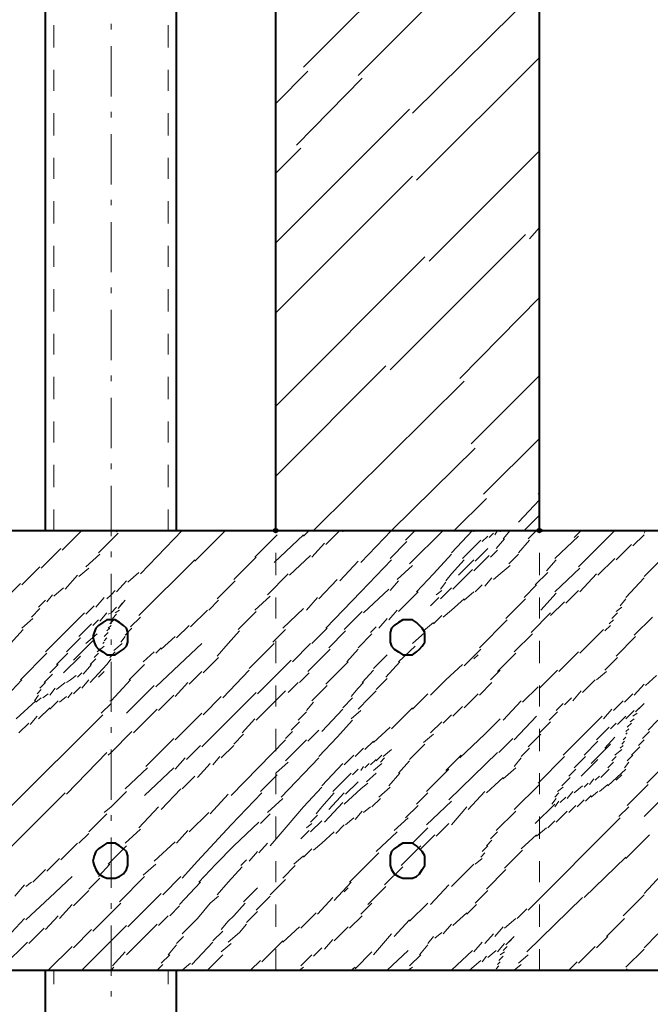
# Model space of a CAD drawing. Header units: millimetres. Extents: x 5545 to 136428, y -146986 to -36607.
# Tile 45 of 105: x 45441 to 45559, y -55487 to -55302. Entities that reach past the tile are written whole.
import ezdxf

# ---------------------------------------------------------------- set-up
doc = ezdxf.new("R2010")
doc.units = ezdxf.units.MM
doc.header["$LTSCALE"] = 8
doc.layers.add('1', color=7, linetype='Continuous')

msp = doc.modelspace()

# ---------------------------------------------------------------- hatches: boundary and pattern name
h = msp.add_hatch(color=7)
h.dxf.hatch_style = 2
h.paths.add_polyline_path([(45488.712, -55398.694), (45488.188, -55398.432), (45488.188, -55397.908), (45488.712, -55397.646), (45489.235, -55397.908), (45489.235, -55398.432)])
h = msp.add_hatch(color=7)
h.dxf.hatch_style = 2
h.paths.add_polyline_path([(45538.218, -55398.694), (45537.694, -55398.432), (45537.694, -55397.908), (45538.218, -55397.646), (45538.742, -55397.908), (45538.742, -55398.432)])

# ---------------------------------------------------------------- linework, layer by layer
at = {"layer": '1', "color": 7, "lineweight": 40}
for points in [[(45445.492, -55398.17), (45445.492, -55233.149)], [(45470.114, -55398.17), (45470.114, -55233.149)], [(45488.712, -55398.17), (45488.712, -55233.149)], [(45538.218, -55398.17), (45538.218, -55233.149)], [(45389.175, -55398.17), (46592.516, -55398.17)], [(45457.017, -55414.934), (45456.231, -55415.458)], [(45457.803, -55414.934), (45457.017, -55414.934)], [(45458.589, -55414.934), (45457.803, -55414.934)], [(45459.375, -55415.458), (45458.589, -55414.934)], [(45512.548, -55414.934), (45511.762, -55415.458)], [(45513.334, -55414.934), (45512.548, -55414.934)], [(45514.381, -55414.934), (45513.334, -55414.934)], [(45515.167, -55415.458), (45514.381, -55414.934)], [(45454.922, -55416.506), (45454.66, -55417.292)], [(45455.445, -55415.982), (45454.922, -55416.506)], [(45456.231, -55415.458), (45455.445, -55415.982)], [(45460.16, -55415.982), (45459.375, -55415.458)], [(45460.684, -55416.506), (45460.16, -55415.982)], [(45460.946, -55417.292), (45460.684, -55416.506)], [(45510.452, -55416.506), (45510.19, -55417.292)], [(45510.976, -55415.982), (45510.452, -55416.506)], [(45511.762, -55415.458), (45510.976, -55415.982)], [(45515.691, -55415.982), (45515.167, -55415.458)], [(45516.215, -55416.506), (45515.691, -55415.982)], [(45516.739, -55417.292), (45516.215, -55416.506)], [(45454.66, -55417.292), (45454.398, -55418.077)], [(45454.398, -55418.077), (45454.66, -55419.125)], [(45460.946, -55418.077), (45460.946, -55417.292)], [(45460.946, -55419.125), (45460.946, -55418.077)], [(45510.19, -55417.292), (45510.19, -55418.077)], [(45510.19, -55418.077), (45510.19, -55419.125)], [(45516.739, -55418.077), (45516.739, -55417.292)], [(45516.739, -55419.125), (45516.739, -55418.077)], [(45454.66, -55419.125), (45454.922, -55419.911)], [(45454.922, -55419.911), (45455.445, -55420.435)], [(45455.445, -55420.435), (45456.231, -55420.959)], [(45459.375, -55420.959), (45460.16, -55420.435)], [(45460.16, -55420.435), (45460.684, -55419.911)], [(45460.684, -55419.911), (45460.946, -55419.125)], [(45510.19, -55419.125), (45510.452, -55419.911)], [(45510.452, -55419.911), (45510.976, -55420.435)], [(45510.976, -55420.435), (45511.762, -55420.959)], [(45515.167, -55420.959), (45515.691, -55420.435)], [(45515.691, -55420.435), (45516.215, -55419.911)], [(45516.215, -55419.911), (45516.739, -55419.125)], [(45456.231, -55420.959), (45457.017, -55421.483)], [(45457.017, -55421.483), (45457.803, -55421.483)], [(45457.803, -55421.483), (45458.589, -55421.483)], [(45458.589, -55421.483), (45459.375, -55420.959)], [(45511.762, -55420.959), (45512.548, -55421.483)], [(45512.548, -55421.483), (45513.334, -55421.483)], [(45513.334, -55421.483), (45514.381, -55421.483)], [(45514.381, -55421.483), (45515.167, -55420.959)], [(45456.231, -55457.368), (45455.445, -55457.892)], [(45457.017, -55456.844), (45456.231, -55457.368)], [(45457.803, -55456.844), (45457.017, -55456.844)], [(45458.589, -55456.844), (45457.803, -55456.844)], [(45459.375, -55457.368), (45458.589, -55456.844)], [(45460.16, -55457.892), (45459.375, -55457.368)], [(45511.762, -55457.368), (45510.976, -55457.892)], [(45512.548, -55456.844), (45511.762, -55457.368)], [(45513.334, -55456.844), (45512.548, -55456.844)], [(45514.381, -55456.844), (45513.334, -55456.844)], [(45515.167, -55457.368), (45514.381, -55456.844)], [(45515.691, -55457.892), (45515.167, -55457.368)], [(45454.66, -55459.202), (45454.398, -55460.249)], [(45454.922, -55458.416), (45454.66, -55459.202)], [(45455.445, -55457.892), (45454.922, -55458.416)], [(45460.684, -55458.416), (45460.16, -55457.892)], [(45460.946, -55459.202), (45460.684, -55458.416)], [(45460.946, -55460.249), (45460.946, -55459.202)], [(45510.452, -55458.416), (45510.19, -55459.202)], [(45510.19, -55459.202), (45510.19, -55460.249)], [(45510.976, -55457.892), (45510.452, -55458.416)], [(45516.215, -55458.416), (45515.691, -55457.892)], [(45516.739, -55459.202), (45516.215, -55458.416)], [(45516.739, -55460.249), (45516.739, -55459.202)], [(45454.398, -55460.249), (45454.66, -55461.035)], [(45454.66, -55461.035), (45454.922, -55461.821)], [(45460.684, -55461.821), (45460.946, -55461.035)], [(45460.946, -55461.035), (45460.946, -55460.249)], [(45510.19, -55460.249), (45510.19, -55461.035)], [(45510.19, -55461.035), (45510.452, -55461.821)], [(45516.215, -55461.821), (45516.739, -55461.035)], [(45516.739, -55461.035), (45516.739, -55460.249)], [(45454.922, -55461.821), (45455.445, -55462.607)], [(45455.445, -55462.607), (45456.231, -55463.131)], [(45459.375, -55463.131), (45460.16, -55462.607)], [(45460.16, -55462.607), (45460.684, -55461.821)], [(45510.452, -55461.821), (45510.976, -55462.607)], [(45510.976, -55462.607), (45511.762, -55463.131)], [(45515.167, -55463.131), (45515.691, -55462.607)], [(45515.691, -55462.607), (45516.215, -55461.821)], [(45456.231, -55463.131), (45457.017, -55463.393)], [(45457.017, -55463.393), (45457.803, -55463.393)], [(45457.803, -55463.393), (45458.589, -55463.393)], [(45458.589, -55463.393), (45459.375, -55463.131)], [(45511.762, -55463.131), (45512.548, -55463.393)], [(45512.548, -55463.393), (45513.334, -55463.393)], [(45513.334, -55463.393), (45514.381, -55463.393)], [(45514.381, -55463.393), (45515.167, -55463.131)], [(45389.175, -55480.68), (46592.516, -55480.68)], [(45445.492, -55532.806), (45445.492, -55480.68)], [(45470.114, -55532.806), (45470.114, -55480.68)]]:
    msp.add_lwpolyline(points, dxfattribs=at)
at = {"layer": '1', "color": 7, "lineweight": 5}
for points in [[(45504.166, -55312.778), (45538.218, -55278.727)], [(45493.95, -55311.207), (45514.381, -55290.776)], [(45514.381, -55319.851), (45538.218, -55296.276)], [(45457.803, -55304.135), (45457.803, -55303.087)], [(45457.803, -55316.708), (45457.803, -55307.278)], [(45515.167, -55332.424), (45538.218, -55309.373)], [(45488.712, -55318.017), (45494.736, -55311.993)], [(45492.641, -55325.875), (45504.952, -55313.302)], [(45457.803, -55320.637), (45457.803, -55319.589)], [(45488.712, -55344.211), (45513.858, -55319.065)], [(45457.803, -55333.21), (45457.803, -55323.78)], [(45488.712, -55331.114), (45493.426, -55326.399)], [(45517.525, -55347.616), (45538.218, -55326.923)], [(45488.712, -55357.308), (45514.381, -55331.638)], [(45457.803, -55337.139), (45457.803, -55336.091)], [(45457.803, -55349.712), (45457.803, -55340.282)], [(45510.19, -55368.047), (45535.598, -55342.639)], [(45536.384, -55343.425), (45538.218, -55341.33)], [(45488.712, -55374.858), (45516.739, -55346.83)], [(45457.803, -55353.641), (45457.803, -55352.593)], [(45523.287, -55369.619), (45538.218, -55354.427)], [(45457.803, -55366.214), (45457.803, -55356.784)], [(45488.712, -55387.955), (45509.405, -55367.261)], [(45457.803, -55370.143), (45457.803, -55369.095)], [(45495.784, -55398.17), (45524.073, -55370.143)], [(45525.383, -55381.93), (45538.218, -55369.095)], [(45457.803, -55382.716), (45457.803, -55373.286)], [(45527.74, -55391.36), (45538.218, -55380.882)], [(45510.452, -55398.17), (45526.169, -55382.716)], [(45457.803, -55386.645), (45457.803, -55385.597)], [(45457.803, -55399.218), (45457.803, -55389.788)], [(45522.24, -55398.17), (45528.264, -55392.146)], [(45534.289, -55396.598), (45538.218, -55392.407)], [(45537.956, -55391.36), (45538.218, -55391.098)], [(45535.336, -55398.17), (45538.218, -55395.289)], [(45448.635, -55401.837), (45452.302, -55398.17)], [(45458.851, -55398.432), (45459.113, -55398.17)], [(45463.304, -55406.29), (45471.162, -55398.17)], [(45473.519, -55403.933), (45479.282, -55398.17)], [(45488.712, -55398.694), (45488.973, -55398.17)], [(45493.95, -55399.218), (45494.998, -55398.17)], [(45498.141, -55400.789), (45500.761, -55398.17)], [(45501.285, -55398.432), (45501.285, -55398.17)], [(45504.69, -55404.195), (45510.452, -55398.17)], [(45513.072, -55400.004), (45514.905, -55398.17)], [(45513.858, -55404.457), (45520.144, -55398.17)], [(45521.716, -55402.361), (45525.645, -55398.17)], [(45525.907, -55398.432), (45525.907, -55398.17)], [(45529.836, -55398.956), (45530.36, -55398.17)], [(45530.883, -55398.432), (45530.883, -55398.17)], [(45531.407, -55399.742), (45532.717, -55398.17)], [(45536.122, -55399.742), (45537.694, -55398.17)], [(45544.766, -55399.48), (45546.076, -55398.17)], [(45545.552, -55404.98), (45552.362, -55398.17)], [(45557.863, -55398.694), (45558.125, -55398.17)], [(45455.445, -55402.361), (45457.803, -55400.004)], [(45457.803, -55400.004), (45459.113, -55398.694)], [(45484.782, -55403.147), (45488.973, -55398.956)], [(45488.45, -55404.195), (45493.95, -55398.956)], [(45523.811, -55403.409), (45527.216, -55400.004)], [(45527.478, -55400.266), (45528.526, -55399.218)], [(45528.788, -55399.48), (45529.574, -55398.694)], [(45530.098, -55401.575), (45531.669, -55399.742)], [(45534.289, -55402.361), (45536.384, -55400.004)], [(45541.099, -55403.409), (45545.552, -55399.218)], [(45555.768, -55401.051), (45557.863, -55398.956)], [(45444.706, -55405.242), (45448.373, -55401.575)], [(45457.803, -55403.147), (45457.803, -55402.099)], [(45495.522, -55403.147), (45497.879, -55400.528)], [(45510.19, -55403.409), (45513.334, -55400.266)], [(45526.169, -55403.933), (45528.526, -55401.575)], [(45529.05, -55403.147), (45530.36, -55401.837)], [(45552.624, -55403.671), (45555.506, -55400.789)], [(45557.863, -55406.814), (45562.578, -55402.099)], [(45453.088, -55404.98), (45455.707, -55402.623)], [(45463.042, -55414.148), (45473.519, -55403.671)], [(45480.853, -55407.338), (45485.044, -55403.147)], [(45491.331, -55406.552), (45495.26, -55402.885)], [(45500.761, -55407.6), (45504.166, -55403.933)], [(45504.69, -55409.695), (45510.452, -55403.671)], [(45518.31, -55406.29), (45521.716, -55402.623)], [(45521.716, -55406.29), (45524.073, -55403.671)], [(45523.025, -55406.552), (45525.907, -55403.671)], [(45525.907, -55405.766), (45528.788, -55402.885)], [(45532.455, -55404.457), (45534.289, -55402.623)], [(45539.527, -55405.766), (45541.361, -55403.671)], [(45549.219, -55406.552), (45552.362, -55403.409)], [(45441.039, -55408.386), (45444.444, -55404.98)], [(45451.778, -55406.814), (45453.612, -55405.242)], [(45511.5, -55407.338), (45514.381, -55404.719)], [(45521.978, -55409.171), (45525.645, -55405.504)], [(45530.883, -55406.29), (45532.717, -55404.719)], [(45541.099, -55409.695), (45545.814, -55405.242)], [(45449.159, -55409.171), (45451.516, -55406.552)], [(45457.803, -55415.72), (45457.803, -55406.29)], [(45458.851, -55409.695), (45460.684, -55407.6)], [(45460.946, -55407.862), (45463.042, -55406.028)], [(45477.71, -55411.005), (45481.115, -55407.6)], [(45487.14, -55410.219), (45491.069, -55406.29)], [(45496.832, -55411.005), (45500.237, -55407.338)], [(45510.19, -55409.433), (45511.762, -55407.6)], [(45515.167, -55409.695), (45518.31, -55406.29)], [(45520.668, -55407.6), (45521.716, -55406.29)], [(45528.002, -55408.648), (45529.312, -55407.076)], [(45529.574, -55407.338), (45530.883, -55406.29)], [(45537.432, -55408.386), (45539.789, -55406.028)], [(45545.814, -55409.695), (45548.957, -55406.29)], [(45554.458, -55410.743), (45557.863, -55407.076)], [(45437.896, -55411.005), (45440.777, -55408.124)], [(45447.063, -55410.481), (45448.897, -55408.91)], [(45457.803, -55410.219), (45458.589, -55409.433)], [(45505.214, -55413.624), (45509.928, -55409.171)], [(45518.834, -55410.219), (45519.882, -55409.433)], [(45519.62, -55409.171), (45520.668, -55407.862)], [(45519.62, -55411.005), (45521.716, -55408.91)], [(45526.169, -55409.695), (45527.478, -55408.386)], [(45535.336, -55410.743), (45537.694, -55408.386)], [(45543.195, -55411.791), (45545.552, -55409.433)], [(45444.182, -55412.577), (45445.492, -55411.267)], [(45445.754, -55411.529), (45446.802, -55410.219)], [(45454.922, -55412.577), (45456.493, -55410.743)], [(45457.017, -55411.005), (45457.803, -55410.219)], [(45459.113, -55412.839), (45460.422, -55411.267)], [(45476.139, -55413.101), (45477.972, -55411.267)], [(45484.782, -55413.101), (45487.664, -55410.481)], [(45494.474, -55413.101), (45496.57, -55410.743)], [(45498.141, -55416.506), (45504.69, -55409.695)], [(45511.762, -55413.362), (45515.429, -55409.695)], [(45517.787, -55412.315), (45519.358, -55410.743)], [(45521.716, -55413.101), (45524.073, -55411.005)], [(45524.073, -55411.267), (45525.907, -55409.695)], [(45531.931, -55414.672), (45535.598, -55411.005)], [(45538.48, -55413.101), (45541.361, -55409.957)], [(45553.41, -55412.315), (45554.458, -55411.005)], [(45442.872, -55414.41), (45444.444, -55412.839)], [(45453.088, -55413.886), (45454.66, -55412.315)], [(45457.803, -55413.624), (45458.851, -55412.577)], [(45458.589, -55413.624), (45459.375, -55413.101)], [(45459.113, -55412.839), (45459.898, -55411.791)], [(45472.733, -55416.244), (45475.877, -55413.101)], [(45490.021, -55416.506), (45493.95, -55412.839)], [(45509.928, -55414.934), (45511.5, -55413.101)], [(45520.144, -55414.41), (45521.716, -55413.101)], [(45540.313, -55414.148), (45542.933, -55411.529)], [(45552.624, -55413.362), (45553.672, -55412.577)], [(45441.039, -55416.506), (45443.134, -55414.672)], [(45445.492, -55420.959), (45452.826, -55413.624)], [(45454.398, -55415.982), (45455.445, -55414.934)], [(45455.707, -55415.196), (45457.017, -55413.624)], [(45457.279, -55413.886), (45457.803, -55413.624)], [(45457.803, -55415.458), (45458.327, -55414.934)], [(45458.065, -55414.672), (45458.851, -55413.886)], [(45461.47, -55416.244), (45463.304, -55414.41)], [(45481.639, -55416.768), (45485.044, -55413.362)], [(45501.546, -55416.768), (45504.952, -55413.362)], [(45508.095, -55416.506), (45509.667, -55414.672)], [(45518.31, -55415.72), (45519.882, -55414.148)], [(45526.954, -55420.173), (45532.193, -55414.934)], [(45536.646, -55417.292), (45540.313, -55413.624)], [(45551.315, -55415.72), (45552.1, -55414.934)], [(45551.838, -55414.672), (45552.886, -55413.624)], [(45556.029, -55417.815), (45559.435, -55414.41)], [(45438.943, -55419.387), (45441.301, -55416.768)], [(45451.778, -55418.077), (45454.136, -55415.72)], [(45457.017, -55417.03), (45457.541, -55416.506)], [(45457.279, -55416.506), (45457.803, -55415.982)], [(45457.541, -55415.72), (45457.803, -55415.458)], [(45460.422, -55417.815), (45461.732, -55416.506)], [(45470.114, -55418.339), (45472.471, -55415.982)], [(45488.188, -55419.125), (45490.545, -55416.768)], [(45495.522, -55419.387), (45498.403, -55416.506)], [(45506.523, -55417.292), (45507.571, -55416.244)], [(45516.477, -55417.03), (45518.31, -55415.458)], [(45545.814, -55421.221), (45550.267, -55416.768)], [(45550.529, -55417.03), (45551.577, -55415.982)], [(45449.421, -55420.959), (45452.04, -55418.339)], [(45453.088, -55419.387), (45455.184, -55417.553)], [(45456.493, -55418.077), (45457.279, -55417.292)], [(45456.493, -55418.863), (45457.017, -55418.339)], [(45457.803, -55419.649), (45457.803, -55418.601)], [(45459.636, -55419.125), (45460.422, -55418.077)], [(45467.233, -55420.435), (45469.852, -55418.077)], [(45479.806, -55419.387), (45481.901, -55417.03)], [(45498.665, -55420.173), (45501.808, -55417.03)], [(45504.166, -55420.173), (45506.785, -55417.553)], [(45514.381, -55419.387), (45516.739, -55417.292)], [(45533.503, -55420.959), (45536.908, -55417.553)], [(45552.624, -55421.744), (45556.291, -55418.077)], [(45450.731, -55422.53), (45454.398, -55418.863)], [(45455.184, -55420.959), (45456.493, -55419.911)], [(45456.231, -55419.387), (45456.493, -55419.125)], [(45458.327, -55420.697), (45459.898, -55419.387)], [(45466.185, -55421.221), (45467.233, -55420.173)], [(45470.638, -55423.316), (45474.829, -55419.387)], [(45477.71, -55421.744), (45479.806, -55419.387)], [(45483.735, -55424.102), (45488.45, -55419.387)], [(45491.855, -55422.792), (45495.26, -55419.387)], [(45494.736, -55424.626), (45498.927, -55420.435)], [(45502.07, -55422.792), (45504.166, -55420.435)], [(45511.762, -55422.792), (45514.905, -55419.911)], [(45524.073, -55423.578), (45527.216, -55420.435)], [(45440.777, -55426.197), (45445.754, -55421.221)], [(45447.587, -55423.316), (45449.683, -55421.221)], [(45448.897, -55424.888), (45452.04, -55421.744)], [(45453.874, -55423.316), (45454.922, -55422.268)], [(45454.66, -55422.006), (45455.445, -55421.221)], [(45457.017, -55423.316), (45457.803, -55422.268)], [(45457.541, -55422.006), (45457.803, -55421.744)], [(45457.803, -55421.744), (45458.589, -55420.959)], [(45463.827, -55422.792), (45465.923, -55420.959)], [(45475.091, -55424.888), (45477.972, -55422.006)], [(45507.047, -55424.102), (45509.667, -55421.483)], [(45525.907, -55422.268), (45526.692, -55421.483)], [(45530.36, -55424.626), (45533.765, -55421.221)], [(45541.885, -55424.626), (45545.552, -55420.959)], [(45550.529, -55424.364), (45552.886, -55422.006)], [(45446.278, -55424.888), (45447.849, -55423.316)], [(45452.564, -55425.15), (45454.136, -55423.316)], [(45453.874, -55426.721), (45457.017, -55423.316)], [(45457.803, -55432.222), (45457.803, -55422.792)], [(45461.208, -55426.197), (45464.089, -55423.316)], [(45466.185, -55427.507), (45470.638, -55423.316)], [(45485.306, -55428.817), (45491.593, -55422.53)], [(45500.761, -55424.364), (45502.332, -55422.792)], [(45509.405, -55425.674), (45512.024, -55422.792)], [(45520.668, -55426.197), (45523.811, -55423.316)], [(45445.23, -55426.721), (45446.802, -55425.15)], [(45450.207, -55426.197), (45451.254, -55425.412)], [(45451.516, -55425.674), (45452.302, -55424.888)], [(45455.445, -55425.674), (45456.493, -55424.626)], [(45472.471, -55426.983), (45474.829, -55424.626)], [(45478.758, -55429.603), (45483.735, -55424.364)], [(45493.164, -55426.721), (45494.998, -55424.888)], [(45498.141, -55426.983), (45500.761, -55424.364)], [(45504.952, -55426.721), (45507.047, -55424.364)], [(45507.571, -55428.031), (45509.667, -55425.935)], [(45529.05, -55426.197), (45530.883, -55424.364)], [(45538.218, -55427.769), (45541.623, -55424.364)], [(45548.957, -55426.197), (45550.791, -55424.626)], [(45558.125, -55427.245), (45560.22, -55425.412)], [(45436.324, -55431.174), (45441.039, -55426.197)], [(45444.444, -55427.769), (45445.492, -55426.721)], [(45446.278, -55429.079), (45447.325, -55427.769)], [(45447.587, -55428.031), (45449.159, -55426.721)], [(45449.421, -55426.721), (45450.207, -55426.197)], [(45450.731, -55428.817), (45452.04, -55427.507)], [(45452.302, -55427.769), (45453.612, -55426.197)], [(45457.803, -55430.126), (45461.47, -55426.197)], [(45460.684, -55432.484), (45465.923, -55427.245)], [(45469.852, -55429.341), (45472.209, -55426.721)], [(45491.069, -55428.555), (45492.903, -55426.721)], [(45495.522, -55430.126), (45498.403, -55427.245)], [(45502.856, -55429.341), (45504.166, -55427.769)], [(45504.166, -55427.769), (45505.214, -55426.721)], [(45517.787, -55429.079), (45520.668, -55426.197)], [(45526.954, -55429.079), (45529.312, -55426.721)], [(45535.074, -55430.388), (45537.956, -55427.507)], [(45546.338, -55428.555), (45548.695, -55426.197)], [(45556.029, -55429.079), (45557.863, -55426.983)], [(45443.396, -55430.126), (45444.182, -55429.079)], [(45443.658, -55430.388), (45444.706, -55429.603)], [(45443.92, -55428.817), (45444.706, -55428.031)], [(45444.968, -55429.603), (45446.016, -55428.817)], [(45448.111, -55430.388), (45449.421, -55429.341)], [(45449.683, -55429.603), (45450.469, -55428.555)], [(45466.709, -55431.96), (45469.59, -55429.079)], [(45474.829, -55438.77), (45485.044, -55428.555)], [(45475.091, -55432.746), (45478.496, -55429.341)], [(45485.044, -55433.794), (45490.545, -55428.293)], [(45501.285, -55431.436), (45503.118, -55429.603)], [(45504.166, -55431.698), (45506.261, -55429.603)], [(45506.261, -55429.603), (45507.571, -55428.293)], [(45514.381, -55431.698), (45517.263, -55428.817)], [(45524.073, -55431.436), (45526.692, -55428.817)], [(45542.933, -55430.912), (45544.242, -55429.603)], [(45544.504, -55430.126), (45546.076, -55428.293)], [(45554.196, -55430.388), (45555.768, -55428.817)], [(45439.991, -55433.532), (45443.658, -55430.126)], [(45444.182, -55433.532), (45446.278, -55431.436)], [(45446.278, -55431.698), (45447.849, -55430.126)], [(45455.969, -55432.484), (45457.803, -55430.65)], [(45457.541, -55430.126), (45457.803, -55430.126)], [(45457.803, -55430.65), (45457.803, -55430.388)], [(45494.474, -55431.96), (45495.784, -55430.388)], [(45510.452, -55435.365), (45514.381, -55431.436)], [(45521.978, -55433.008), (45523.811, -55431.174)], [(45531.407, -55433.794), (45534.813, -55430.126)], [(45541.361, -55431.96), (45542.671, -55430.65)], [(45552.1, -55431.96), (45553.934, -55430.126)], [(45556.291, -55432.222), (45557.863, -55430.65)], [(45556.291, -55432.222), (45557.339, -55431.174)], [(45438.943, -55450.034), (45456.231, -55432.746)], [(45442.611, -55434.579), (45443.92, -55433.008)], [(45461.994, -55436.151), (45466.447, -55431.698)], [(45469.852, -55437.461), (45474.829, -55432.484)], [(45492.903, -55433.794), (45494.474, -55432.222)], [(45497.355, -55435.889), (45501.285, -55431.698)], [(45502.856, -55433.532), (45504.69, -55431.96)], [(45520.144, -55434.317), (45521.716, -55432.746)], [(45533.503, -55437.461), (45537.694, -55433.008)], [(45540.051, -55433.794), (45541.623, -55432.222)], [(45542.671, -55440.342), (45550.005, -55433.008)], [(45550.267, -55433.532), (45551.838, -55431.698)], [(45552.886, -55434.579), (45554.458, -55433.008)], [(45554.458, -55433.532), (45556.029, -55431.96)], [(45555.768, -55433.008), (45556.553, -55432.484)], [(45440.515, -55436.151), (45442.349, -55434.317)], [(45457.803, -55436.151), (45457.803, -55435.103)], [(45482.425, -55436.151), (45484.782, -55433.532)], [(45491.593, -55435.627), (45493.164, -55434.056)], [(45500.237, -55436.937), (45503.118, -55433.794)], [(45507.047, -55437.985), (45510.19, -55435.103)], [(45517.787, -55436.151), (45519.882, -55434.056)], [(45528.002, -55436.413), (45530.883, -55433.532)], [(45538.218, -55436.151), (45540.313, -55434.056)], [(45548.957, -55437.461), (45551.315, -55435.103)], [(45551.577, -55435.365), (45552.624, -55434.317)], [(45554.458, -55435.889), (45554.982, -55435.365)], [(45554.72, -55435.103), (45555.506, -55434.317)], [(45555.244, -55434.056), (45556.029, -55433.532)], [(45558.649, -55435.627), (45560.482, -55433.794)], [(45457.803, -55439.818), (45461.732, -55435.889)], [(45464.351, -55442.438), (45469.59, -55437.199)], [(45480.853, -55438.247), (45482.687, -55436.413)], [(45490.545, -55437.199), (45491.855, -55435.889)], [(45494.736, -55437.723), (45496.832, -55435.627)], [(45496.832, -55440.604), (45500.237, -55436.937)], [(45516.477, -55437.985), (45518.31, -55436.413)], [(45523.287, -55440.866), (45528.002, -55436.413)], [(45530.622, -55439.818), (45533.241, -55437.199)], [(45536.122, -55438.77), (45538.48, -55436.413)], [(45550.529, -55439.032), (45552.362, -55436.937)], [(45553.934, -55437.461), (45554.458, -55436.937)], [(45554.458, -55436.413), (45554.72, -55436.151)], [(45557.601, -55437.199), (45558.911, -55435.889)], [(45471.948, -55441.128), (45474.567, -55438.508)], [(45478.496, -55440.866), (45480.853, -55438.508)], [(45480.33, -55447.938), (45490.545, -55437.461)], [(45490.545, -55441.39), (45494.474, -55437.461)], [(45503.642, -55440.604), (45505.214, -55439.032)], [(45505.476, -55439.294), (45507.047, -55437.723)], [(45513.858, -55441.128), (45516.739, -55438.247)], [(45534.813, -55440.604), (45536.384, -55439.032)], [(45546.6, -55440.342), (45549.219, -55437.723)], [(45547.909, -55441.914), (45551.577, -55438.247)], [(45553.41, -55439.032), (45553.934, -55438.508)], [(45553.672, -55438.247), (45554.196, -55437.723)], [(45555.506, -55440.342), (45557.077, -55438.77)], [(45556.815, -55438.508), (45557.863, -55437.461)], [(45449.421, -55447.676), (45457.017, -55439.818)], [(45457.279, -55440.342), (45457.803, -55439.818)], [(45457.803, -55448.724), (45457.803, -55439.294)], [(45469.852, -55442.961), (45471.686, -55440.866)], [(45476.924, -55442.176), (45478.234, -55440.604)], [(45489.759, -55448.2), (45496.832, -55440.866)], [(45501.546, -55442.176), (45503.38, -55440.342)], [(45507.571, -55441.39), (45508.619, -55440.342)], [(45508.357, -55441.652), (45509.143, -55440.866)], [(45508.881, -55440.604), (45510.452, -55439.294)], [(45520.668, -55443.223), (45523.549, -55440.342)], [(45521.192, -55448.724), (45530.36, -55439.818)], [(45533.503, -55442.438), (45534.813, -55440.866)], [(45537.956, -55445.581), (45542.933, -55440.604)], [(45544.766, -55442.699), (45546.862, -55440.604)], [(45551.838, -55441.39), (45552.624, -55440.604)], [(45552.362, -55440.342), (45553.672, -55439.294)], [(45554.72, -55441.39), (45555.768, -55440.342)], [(45460.422, -55446.629), (45464.613, -55442.699)], [(45464.089, -55447.938), (45469.59, -55442.699)], [(45474.043, -55444.533), (45476.4, -55441.914)], [(45488.712, -55443.747), (45491.069, -55441.652)], [(45497.355, -55446.105), (45501.285, -55441.914)], [(45504.69, -55443.223), (45505.214, -55442.438)], [(45505.476, -55442.699), (45506.261, -55441.914)], [(45506.523, -55442.176), (45507.571, -55441.128)], [(45507.047, -55443.223), (45508.619, -55441.914)], [(45511.762, -55443.747), (45513.858, -55441.39)], [(45531.407, -55444.795), (45533.765, -55442.699)], [(45546.076, -55444.271), (45549.219, -55441.128)], [(45551.053, -55442.699), (45552.1, -55441.652)], [(45554.196, -55442.699), (45554.982, -55441.652)], [(45558.387, -55445.581), (45561.268, -55442.699)], [(45471.162, -55446.629), (45473.519, -55444.271)], [(45485.83, -55447.152), (45488.973, -55444.009)], [(45499.451, -55447.152), (45502.856, -55443.747)], [(45503.118, -55444.009), (45504.166, -55442.961)], [(45505.737, -55445.319), (45507.571, -55443.747)], [(45509.928, -55446.105), (45512.024, -55443.747)], [(45517.001, -55447.152), (45521.192, -55442.961)], [(45528.264, -55447.414), (45531.407, -55444.533)], [(45542.409, -55446.105), (45543.98, -55444.533)], [(45543.718, -55444.271), (45545.028, -55442.961)], [(45548.695, -55445.057), (45549.481, -55444.271)], [(45549.743, -55444.533), (45551.315, -55442.961)], [(45551.053, -55446.105), (45554.458, -55442.961)], [(45552.624, -55445.057), (45553.672, -55444.009)], [(45493.95, -55450.034), (45497.355, -55446.367)], [(45501.808, -55447.676), (45504.166, -55445.319)], [(45504.69, -55446.629), (45505.999, -55445.581)], [(45508.095, -55448.2), (45510.19, -55446.367)], [(45533.503, -55450.558), (45538.218, -55445.843)], [(45541.623, -55447.152), (45542.671, -55446.367)], [(45544.766, -55447.414), (45546.338, -55446.105)], [(45546.6, -55446.367), (45547.386, -55445.581)], [(45547.647, -55445.843), (45548.433, -55444.795)], [(45549.481, -55447.152), (45551.053, -55445.843)], [(45554.72, -55449.772), (45558.649, -55445.843)], [(45438.681, -55457.892), (45449.159, -55447.414)], [(45457.803, -55450.034), (45460.684, -55447.152)], [(45467.233, -55450.558), (45470.9, -55446.629)], [(45476.4, -55451.343), (45479.806, -55447.676)], [(45480.33, -55453.439), (45486.092, -55447.414)], [(45497.355, -55450.034), (45499.713, -55447.414)], [(45498.665, -55450.558), (45501.546, -55447.414)], [(45501.546, -55449.51), (45504.69, -55446.629)], [(45515.167, -55449.51), (45517.263, -55447.414)], [(45524.859, -55450.558), (45528.002, -55447.152)], [(45541.099, -55448.2), (45541.885, -55447.414)], [(45542.147, -55449.248), (45543.195, -55448.2)], [(45543.456, -55448.462), (45544.504, -55447.152)], [(45546.862, -55448.986), (45547.909, -55447.938)], [(45547.909, -55448.2), (45549.219, -55447.152)], [(45557.863, -55451.867), (45563.102, -55446.629)], [(45456.493, -55451.081), (45457.803, -55450.034)], [(45463.042, -55453.963), (45466.709, -55450.034)], [(45487.14, -55451.081), (45490.021, -55448.462)], [(45491.069, -55453.439), (45493.95, -55450.034)], [(45496.308, -55451.343), (45497.355, -55450.034)], [(45497.879, -55452.915), (45501.285, -55449.248)], [(45505.214, -55451.081), (45506.523, -55450.034)], [(45506.785, -55450.034), (45508.357, -55448.462)], [(45513.072, -55452.129), (45515.429, -55449.772)], [(45517.001, -55453.439), (45521.716, -55448.986)], [(45521.716, -55453.439), (45524.597, -55450.034)], [(45537.432, -55453.177), (45541.099, -55449.51)], [(45540.575, -55449.51), (45541.361, -55448.462)], [(45541.099, -55450.034), (45541.885, -55448.986)], [(45543.718, -55451.081), (45545.028, -55449.772)], [(45545.29, -55450.034), (45546.6, -55448.724)], [(45553.148, -55451.867), (45554.982, -55450.034)], [(45453.612, -55454.749), (45457.017, -55451.343)], [(45457.803, -55452.653), (45457.803, -55451.605)], [(45472.471, -55454.749), (45476.139, -55451.081)], [(45485.83, -55453.177), (45487.664, -55451.343)], [(45495.26, -55452.915), (45496.57, -55451.605)], [(45503.642, -55452.391), (45504.952, -55450.82)], [(45530.098, -55454.487), (45533.765, -55450.82)], [(45541.361, -55452.915), (45543.456, -55450.82)], [(45474.043, -55460.249), (45480.33, -55453.439)], [(45480.853, -55457.368), (45485.568, -55452.915)], [(45487.664, -55457.368), (45491.069, -55453.439)], [(45494.474, -55453.963), (45495.522, -55453.177)], [(45495.26, -55454.749), (45497.355, -55452.653)], [(45499.975, -55455.011), (45501.546, -55453.439)], [(45501.808, -55453.439), (45503.38, -55452.129)], [(45510.976, -55454.487), (45513.596, -55452.129)], [(45518.834, -55455.534), (45521.192, -55453.177)], [(45536.122, -55469.417), (45553.41, -55452.129)], [(45539.789, -55453.963), (45541.099, -55452.653)], [(45451.778, -55456.844), (45453.612, -55455.011)], [(45460.422, -55456.844), (45463.304, -55454.225)], [(45470.114, -55456.844), (45472.209, -55454.487)], [(45493.426, -55456.058), (45494.998, -55454.487)], [(45497.355, -55456.844), (45499.713, -55454.749)], [(45507.571, -55458.416), (45511.5, -55454.749)], [(45514.381, -55456.844), (45517.263, -55453.963)], [(45515.953, -55457.892), (45518.572, -55455.272)], [(45529.05, -55456.058), (45530.36, -55454.749)], [(45534.813, -55457.892), (45537.694, -55455.272)], [(45537.694, -55455.534), (45539.527, -55453.963)], [(45554.458, -55459.725), (45558.911, -55455.272)], [(45448.373, -55459.987), (45451.516, -55456.844)], [(45457.803, -55465.226), (45457.803, -55455.796)], [(45457.803, -55460.249), (45460.684, -55457.368)], [(45465.923, -55460.249), (45469.852, -55456.582)], [(45477.448, -55460.773), (45480.853, -55457.368)], [(45485.568, -55458.678), (45487.14, -55456.844)], [(45495.784, -55458.154), (45497.355, -55456.844)], [(45512.286, -55461.035), (45515.953, -55457.368)], [(45527.478, -55458.416), (45528.526, -55457.368)], [(45528.264, -55457.368), (45529.312, -55456.32)], [(45483.735, -55460.249), (45485.306, -55458.416)], [(45492.117, -55460.773), (45493.95, -55459.202)], [(45493.95, -55459.463), (45495.522, -55457.892)], [(45502.594, -55464.178), (45508.095, -55458.678)], [(45527.216, -55459.463), (45528.002, -55458.678)], [(45531.669, -55461.559), (45535.074, -55458.154)], [(45445.754, -55462.083), (45448.111, -55459.725)], [(45455.445, -55463.131), (45457.541, -55460.773)], [(45457.279, -55460.773), (45457.803, -55460.249)], [(45463.827, -55462.869), (45466.185, -55460.773)], [(45471.162, -55463.393), (45474.043, -55460.249)], [(45474.305, -55464.178), (45477.448, -55460.773)], [(45482.163, -55461.035), (45483.211, -55459.987)], [(45490.021, -55463.393), (45492.379, -55461.035)], [(45521.716, -55464.964), (45525.907, -55460.773)], [(45526.169, -55460.773), (45527.478, -55459.725)], [(45546.6, -55467.06), (45554.458, -55459.463)], [(45443.134, -55464.178), (45445.492, -55461.821)], [(45479.806, -55464.178), (45482.425, -55461.297)], [(45509.143, -55464.702), (45512.548, -55461.297)], [(45528.264, -55465.488), (45531.931, -55461.821)], [(45557.863, -55466.274), (45561.792, -55462.083)], [(45439.729, -55466.798), (45441.563, -55464.702)], [(45441.825, -55464.964), (45442.872, -55464.178)], [(45446.278, -55467.06), (45450.469, -55463.131)], [(45453.612, -55465.488), (45455.707, -55463.393)], [(45459.375, -55467.845), (45464.089, -55463.131)], [(45467.495, -55466.536), (45470.9, -55463.131)], [(45470.638, -55468.369), (45474.567, -55464.178)], [(45477.71, -55466.536), (45479.806, -55464.178)], [(45487.664, -55466.536), (45490.545, -55463.654)], [(45499.713, -55467.584), (45502.856, -55464.178)], [(45517.787, -55468.369), (45521.192, -55464.702)], [(45450.731, -55468.631), (45453.612, -55465.75)], [(45460.946, -55472.56), (45467.233, -55466.274)], [(45482.687, -55467.845), (45485.306, -55465.226)], [(45501.546, -55466.012), (45502.332, -55465.226)], [(45505.999, -55468.369), (45509.405, -55464.964)], [(45526.169, -55468.107), (45528.526, -55465.75)], [(45553.934, -55470.465), (45557.863, -55466.536)], [(45441.825, -55471.251), (45446.278, -55467.06)], [(45448.111, -55470.989), (45450.469, -55468.369)], [(45457.803, -55469.155), (45457.803, -55468.107)], [(45457.803, -55469.941), (45459.636, -55468.107)], [(45468.804, -55470.465), (45470.638, -55468.631)], [(45474.043, -55470.989), (45476.4, -55468.107)], [(45476.4, -55468.107), (45477.972, -55466.798)], [(45480.853, -55470.465), (45482.949, -55468.107)], [(45485.044, -55469.417), (45487.664, -55466.798)], [(45496.57, -55470.203), (45499.451, -55467.06)], [(45504.69, -55470.203), (45506.785, -55468.107)], [(45513.858, -55471.513), (45517.263, -55468.107)], [(45524.597, -55470.203), (45526.431, -55468.369)], [(45535.86, -55477.275), (45546.338, -55467.06)], [(45445.492, -55473.084), (45447.849, -55470.465)], [(45454.398, -55473.346), (45457.803, -55469.941)], [(45466.709, -55472.298), (45468.542, -55470.465)], [(45479.806, -55471.513), (45480.853, -55470.465)], [(45483.211, -55471.775), (45485.306, -55469.679)], [(45493.426, -55472.822), (45496.308, -55469.941)], [(45502.594, -55472.822), (45504.952, -55470.465)], [(45521.978, -55472.298), (45524.597, -55469.941)], [(45534.027, -55470.989), (45535.86, -55469.155)], [(45436.586, -55476.227), (45441.563, -55470.989)], [(45457.803, -55481.728), (45457.803, -55472.298)], [(45457.803, -55475.18), (45460.684, -55472.298)], [(45460.684, -55477.799), (45466.447, -55472.036)], [(45471.162, -55473.87), (45474.043, -55470.989)], [(45478.496, -55473.084), (45479.806, -55471.513)], [(45481.901, -55473.608), (45483.211, -55472.036)], [(45510.976, -55474.394), (45513.858, -55471.251)], [(45520.144, -55473.87), (45521.716, -55472.036)], [(45531.669, -55472.822), (45533.765, -55470.989)], [(45550.791, -55474.394), (45554.196, -55470.989)], [(45442.349, -55475.704), (45445.23, -55472.822)], [(45450.731, -55476.489), (45454.136, -55473.084)], [(45476.924, -55475.18), (45478.758, -55473.346)], [(45479.806, -55475.442), (45481.901, -55473.608)], [(45490.021, -55475.442), (45493.164, -55472.56)], [(45499.713, -55475.18), (45502.332, -55472.56)], [(45507.047, -55477.799), (45510.452, -55473.87)], [(45518.572, -55474.656), (45519.882, -55473.608)], [(45528.002, -55475.704), (45529.574, -55473.87)], [(45529.836, -55474.394), (45531.407, -55472.56)], [(45557.863, -55476.489), (45560.482, -55473.87)], [(45437.634, -55479.895), (45442.087, -55475.442)], [(45452.302, -55480.68), (45457.803, -55475.18)], [(45468.542, -55477.799), (45470.114, -55475.966)], [(45470.114, -55475.704), (45471.424, -55474.394)], [(45472.995, -55479.633), (45476.924, -55475.442)], [(45478.496, -55477.275), (45480.33, -55475.704)], [(45486.092, -55479.109), (45490.021, -55475.18)], [(45497.879, -55476.751), (45499.451, -55474.918)], [(45515.691, -55477.799), (45517.263, -55475.966)], [(45517.263, -55475.704), (45518.31, -55474.394)], [(45525.907, -55477.275), (45527.478, -55475.442)], [(45530.36, -55477.275), (45531.669, -55475.704)], [(45531.931, -55475.966), (45533.503, -55474.394)], [(45531.931, -55475.966), (45532.979, -55474.918)], [(45548.957, -55476.489), (45551.053, -55474.394)], [(45446.016, -55480.68), (45450.469, -55476.227)], [(45458.065, -55479.895), (45460.422, -55477.275)], [(45467.233, -55479.371), (45468.804, -55477.799)], [(45475.877, -55480.68), (45478.758, -55477.799)], [(45493.426, -55479.895), (45495.522, -55477.799)], [(45495.784, -55478.061), (45497.355, -55476.489)], [(45503.642, -55480.418), (45506.785, -55477.275)], [(45509.667, -55480.68), (45513.596, -55477.013)], [(45513.858, -55479.895), (45515.953, -55477.799)], [(45521.716, -55480.68), (45525.645, -55477.013)], [(45528.526, -55478.323), (45530.098, -55477.013)], [(45530.883, -55477.799), (45531.669, -55477.275)], [(45531.407, -55477.013), (45532.193, -55476.227)], [(45534.289, -55479.371), (45536.122, -55477.799)], [(45545.552, -55479.371), (45548.695, -55476.227)], [(45554.458, -55480.157), (45557.863, -55476.751)], [(45466.447, -55480.68), (45467.495, -55479.633)], [(45471.162, -55480.68), (45472.733, -55479.371)], [(45483.997, -55480.68), (45485.83, -55478.847)], [(45525.121, -55480.68), (45527.216, -55478.847)], [(45527.478, -55479.109), (45528.264, -55478.061)], [(45530.36, -55479.633), (45530.883, -55479.109)], [(45530.622, -55478.847), (45531.407, -55478.061)], [(45533.503, -55480.68), (45534.813, -55479.633)], [(45543.718, -55480.68), (45545.29, -55479.109)], [(45457.541, -55480.68), (45457.803, -55480.68)], [(45457.803, -55480.68), (45458.327, -55480.157)], [(45493.164, -55480.68), (45493.95, -55480.157)], [(45502.856, -55480.68), (45503.642, -55480.157)], [(45513.596, -55480.68), (45514.381, -55480.157)], [(45530.098, -55480.418), (45530.622, -55479.895)], [(45530.098, -55480.68), (45530.36, -55480.68)], [(45554.458, -55480.68), (45554.72, -55480.418)], [(45457.803, -55485.657), (45457.803, -55484.609)]]:
    msp.add_lwpolyline(points, dxfattribs=at)
at = {"layer": '1', "color": 7, "lineweight": 18}
for points in [[(45447.063, -55307.54), (45447.063, -55303.349)], [(45468.542, -55307.54), (45468.542, -55303.349)], [(45447.063, -55315.66), (45447.063, -55311.731)], [(45468.542, -55315.66), (45468.542, -55311.731)], [(45447.063, -55324.042), (45447.063, -55319.851)], [(45468.542, -55324.042), (45468.542, -55319.851)], [(45447.063, -55332.162), (45447.063, -55328.233)], [(45468.542, -55332.162), (45468.542, -55328.233)], [(45447.063, -55340.544), (45447.063, -55336.353)], [(45468.542, -55340.544), (45468.542, -55336.353)], [(45447.063, -55348.664), (45447.063, -55344.735)], [(45468.542, -55348.664), (45468.542, -55344.735)], [(45447.063, -55357.046), (45447.063, -55352.855)], [(45468.542, -55357.046), (45468.542, -55352.855)], [(45447.063, -55365.166), (45447.063, -55361.237)], [(45468.542, -55365.166), (45468.542, -55361.237)], [(45447.063, -55373.548), (45447.063, -55369.357)], [(45468.542, -55373.548), (45468.542, -55369.357)], [(45447.063, -55381.668), (45447.063, -55377.739)], [(45468.542, -55381.668), (45468.542, -55377.739)], [(45447.063, -55390.05), (45447.063, -55385.859)], [(45468.542, -55390.05), (45468.542, -55385.859)], [(45447.063, -55398.17), (45447.063, -55394.241)], [(45468.542, -55398.17), (45468.542, -55394.241)], [(45488.712, -55406.552), (45488.712, -55402.361)], [(45538.218, -55406.552), (45538.218, -55402.361)], [(45488.712, -55414.672), (45488.712, -55410.743)], [(45538.218, -55414.672), (45538.218, -55410.743)], [(45488.712, -55423.054), (45488.712, -55418.863)], [(45538.218, -55423.054), (45538.218, -55418.863)], [(45488.712, -55431.174), (45488.712, -55427.245)], [(45538.218, -55431.174), (45538.218, -55427.245)], [(45488.712, -55439.556), (45488.712, -55435.365)], [(45538.218, -55439.556), (45538.218, -55435.365)], [(45488.712, -55447.676), (45488.712, -55443.747)], [(45538.218, -55447.676), (45538.218, -55443.747)], [(45488.712, -55456.058), (45488.712, -55451.867)], [(45538.218, -55456.058), (45538.218, -55451.867)], [(45488.712, -55464.178), (45488.712, -55460.249)], [(45538.218, -55464.178), (45538.218, -55460.249)], [(45488.712, -55472.56), (45488.712, -55468.369)], [(45538.218, -55472.56), (45538.218, -55468.369)], [(45488.712, -55480.68), (45488.712, -55476.751)], [(45538.218, -55480.68), (45538.218, -55476.751)], [(45447.063, -55483.3), (45447.063, -55480.68)], [(45468.542, -55483.3), (45468.542, -55480.68)]]:
    msp.add_lwpolyline(points, dxfattribs=at)

doc.saveas('drawing.dxf')
